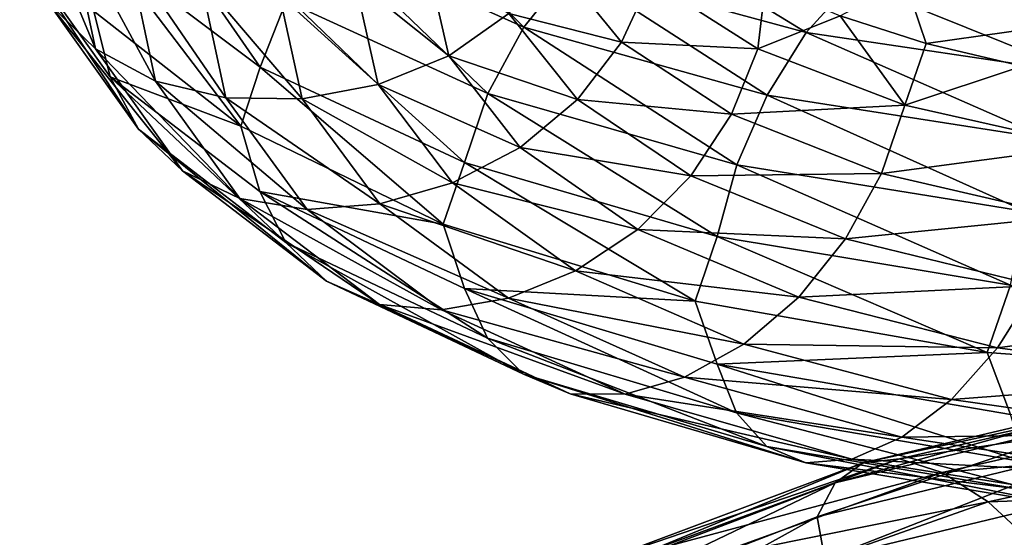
# Model space of a CAD drawing. Header units: metres. Extents: x -109 to 109, y -452 to 89.
# Tile 193 of 256: x -18.64 to -9.53, y -306.61 to -301.82. Entities that reach past the tile are written whole.
import ezdxf

# ---------------------------------------------------------------- set-up
doc = ezdxf.new("R2010")
doc.units = ezdxf.units.M
doc.layers.add('solid_K244270000C71_000', color=7, linetype='CONTINUOUS')
doc.layers.add('solid_k244270000c71_000_02', color=7, linetype='CONTINUOUS')

msp = doc.modelspace()

# ---------------------------------------------------------------- linework, layer by layer
at = {"layer": 'solid_K244270000C71_000'}
for points in [[(-18.623339, -300.444092, 844.080872), (-18.190172, -300.890533, 843.817444), (-17.938681, -302.08551, 846.812988)], [(-18.365858, -301.670044, 847.144653), (-18.623339, -300.444092, 844.080872), (-17.938681, -302.08551, 846.812988)], [(-17.536894, -300.631165, 851.415405), (-17.800262, -301.213043, 851.188354), (-16.416025, -302.255524, 854.068359)], [(-16.173138, -301.643127, 854.259644), (-17.536894, -300.631165, 851.415405), (-16.416025, -302.255524, 854.068359)], [(-18.190172, -300.890533, 843.817444), (-17.627645, -301.233521, 843.616333), (-17.383932, -302.383728, 846.525146)], [(-17.938681, -302.08551, 846.812988), (-18.190172, -300.890533, 843.817444), (-17.383932, -302.383728, 846.525146)], [(-18.639969, -301.170105, 847.49469), (-18.365858, -301.670044, 847.144653), (-17.540287, -302.830872, 850.13446)], [(-17.802076, -302.345795, 850.528748), (-18.639969, -301.170105, 847.49469), (-17.540287, -302.830872, 850.13446)], [(-17.955267, -301.736176, 850.718994), (-18.639969, -301.170105, 847.49469), (-17.802076, -302.345795, 850.528748)], [(-17.800262, -301.213043, 851.188354), (-17.955267, -301.736176, 850.718994), (-16.594194, -302.803009, 853.619629)], [(-16.416025, -302.255524, 854.068359), (-17.800262, -301.213043, 851.188354), (-16.594194, -302.803009, 853.619629)], [(-17.627645, -301.233521, 843.616333), (-16.965837, -301.444427, 843.495483), (-16.731274, -302.538361, 846.30365)], [(-17.383932, -302.383728, 846.525146), (-17.627645, -301.233521, 843.616333), (-16.731274, -302.538361, 846.30365)], [(-18.365858, -301.670044, 847.144653), (-17.938681, -302.08551, 846.812988), (-17.132311, -303.216614, 849.73645)], [(-17.540287, -302.830872, 850.13446), (-18.365858, -301.670044, 847.144653), (-17.132311, -303.216614, 849.73645)], [(-16.594194, -302.803009, 853.619629), (-17.955267, -301.736176, 850.718994), (-17.802076, -302.345795, 850.528748)], [(-17.938681, -302.08551, 846.812988), (-17.383932, -302.383728, 846.525146), (-16.602499, -303.471863, 849.364136)], [(-17.132311, -303.216614, 849.73645), (-17.938681, -302.08551, 846.812988), (-16.602499, -303.471863, 849.364136)], [(-16.594194, -302.803009, 853.619629), (-17.802076, -302.345795, 850.528748), (-16.417698, -303.406708, 853.402344)], [(-14.722394, -303.710358, 856.277344), (-16.594194, -302.803009, 853.619629), (-16.417698, -303.406708, 853.402344)]]:
    msp.add_3dface(points, dxfattribs=at)
at = {"layer": 'solid_k244270000c71_000_02'}
for points in [[(-15.306033, -300.568054, 854.301392), (-15.795653, -301.066071, 854.340393), (-13.975101, -301.884369, 856.890869)], [(-13.541912, -301.342102, 856.782288), (-15.306033, -300.568054, 854.301392), (-13.975101, -301.884369, 856.890869)], [(-13.032723, -300.912323, 856.537231), (-13.541912, -301.342102, 856.782288), (-11.361661, -301.933685, 858.966919)], [(-10.934452, -301.462067, 858.649963), (-13.032723, -300.912323, 856.537231), (-11.361661, -301.933685, 858.966919)], [(-15.795653, -301.066071, 854.340393), (-16.173138, -301.643127, 854.259644), (-14.309076, -302.498474, 856.862793)], [(-13.975101, -301.884369, 856.890869), (-15.795653, -301.066071, 854.340393), (-14.309076, -302.498474, 856.862793)], [(-15.53802, -301.452271, 843.50531), (-14.875436, -301.248749, 843.635254), (-14.669773, -302.150848, 846.131226)], [(-14.669773, -302.150848, 846.131226), (-14.875436, -301.248749, 843.635254), (-14.113879, -301.758484, 846.257202)], [(-14.113879, -301.758484, 846.257202), (-13.6853, -301.271576, 846.463501), (-13.070127, -302.023865, 848.75824)], [(-13.070127, -302.023865, 848.75824), (-13.6853, -301.271576, 846.463501), (-12.806757, -301.448517, 848.988159)], [(-13.541912, -301.342102, 856.782288), (-13.975101, -301.884369, 856.890869), (-11.725106, -302.513824, 859.136047)], [(-11.361661, -301.933685, 858.966919), (-13.541912, -301.342102, 856.782288), (-11.725106, -302.513824, 859.136047)], [(-16.965837, -301.444427, 843.495483), (-16.252058, -301.517365, 843.458496), (-16.027361, -302.547943, 846.159302)], [(-16.731274, -302.538361, 846.30365), (-16.965837, -301.444427, 843.495483), (-16.027361, -302.547943, 846.159302)], [(-16.252058, -301.517365, 843.458496), (-15.53802, -301.452271, 843.50531), (-15.323196, -302.417236, 846.099487)], [(-15.323196, -302.417236, 846.099487), (-15.53802, -301.452271, 843.50531), (-14.669773, -302.150848, 846.131226)], [(-13.070127, -302.023865, 848.75824), (-12.806757, -301.448517, 848.988159), (-11.81084, -302.086853, 851.12854)], [(-11.81084, -302.086853, 851.12854), (-12.806757, -301.448517, 848.988159), (-11.738998, -301.485077, 851.393494)], [(-10.934452, -301.462067, 858.649963), (-11.361661, -301.933685, 858.966919), (-8.830698, -302.311005, 860.792603)], [(-10.448084, -301.459259, 853.754578), (-10.251362, -302.035156, 853.519409), (-11.046815, -301.779297, 852.485657)], [(-8.498655, -301.805939, 860.416931), (-10.934452, -301.462067, 858.649963), (-8.830698, -302.311005, 860.792603)], [(-8.76594, -301.825409, 855.495361), (-10.448084, -301.459259, 853.754578), (-8.945153, -301.381378, 855.991089)], [(-8.76594, -301.825409, 855.495361), (-10.251362, -302.035156, 853.519409), (-10.448084, -301.459259, 853.754578)], [(-16.027361, -302.547943, 846.159302), (-16.252058, -301.517365, 843.458496), (-15.323196, -302.417236, 846.099487)], [(-11.81084, -302.086853, 851.12854), (-11.738998, -301.485077, 851.393494), (-11.046815, -301.779297, 852.485657)], [(-16.173138, -301.643127, 854.259644), (-16.416025, -302.255524, 854.068359), (-14.523971, -303.138367, 856.704102)], [(-14.309076, -302.498474, 856.862793), (-16.173138, -301.643127, 854.259644), (-14.523971, -303.138367, 856.704102)], [(-14.669773, -302.150848, 846.131226), (-14.113879, -301.758484, 846.257202), (-13.47944, -302.55426, 848.613525)], [(-13.47944, -302.55426, 848.613525), (-14.113879, -301.758484, 846.257202), (-13.070127, -302.023865, 848.75824)], [(-10.449562, -302.608612, 853.093872), (-11.81084, -302.086853, 851.12854), (-11.046815, -301.779297, 852.485657)], [(-10.449562, -302.608612, 853.093872), (-11.046815, -301.779297, 852.485657), (-10.251362, -302.035156, 853.519409)], [(-8.76594, -301.825409, 855.495361), (-9.362897, -302.247559, 854.483765), (-10.251362, -302.035156, 853.519409)], [(-13.975101, -301.884369, 856.890869), (-14.309076, -302.498474, 856.862793), (-12.005312, -303.159729, 859.153809)], [(-11.725106, -302.513824, 859.136047), (-13.975101, -301.884369, 856.890869), (-12.005312, -303.159729, 859.153809)], [(-11.361661, -301.933685, 858.966919), (-11.725106, -302.513824, 859.136047), (-9.11318, -302.921478, 861.01123)], [(-8.830698, -302.311005, 860.792603), (-11.361661, -301.933685, 858.966919), (-9.11318, -302.921478, 861.01123)], [(-13.47944, -302.55426, 848.613525), (-13.070127, -302.023865, 848.75824), (-12.053728, -302.690979, 850.935303)], [(-12.053728, -302.690979, 850.935303), (-13.070127, -302.023865, 848.75824), (-11.81084, -302.086853, 851.12854)], [(-12.053728, -302.690979, 850.935303), (-11.81084, -302.086853, 851.12854), (-10.449562, -302.608612, 853.093872)], [(-10.449562, -302.608612, 853.093872), (-10.251362, -302.035156, 853.519409), (-9.362897, -302.247559, 854.483765)], [(-15.323196, -302.417236, 846.099487), (-14.669773, -302.150848, 846.131226), (-14.010346, -303.000214, 848.568237)], [(-14.010346, -303.000214, 848.568237), (-14.669773, -302.150848, 846.131226), (-13.47944, -302.55426, 848.613525)], [(-16.416025, -302.255524, 854.068359), (-16.594194, -302.803009, 853.619629), (-14.722394, -303.710358, 856.277344)], [(-14.523971, -303.138367, 856.704102), (-16.416025, -302.255524, 854.068359), (-14.722394, -303.710358, 856.277344)], [(-8.76718, -302.985901, 854.83252), (-10.449562, -302.608612, 853.093872), (-9.362897, -302.247559, 854.483765)], [(-17.802076, -302.345795, 850.528748), (-17.540287, -302.830872, 850.13446), (-16.176268, -303.878113, 852.966492)], [(-16.417698, -303.406708, 853.402344), (-17.802076, -302.345795, 850.528748), (-16.176268, -303.878113, 852.966492)], [(-17.383932, -302.383728, 846.525146), (-16.731274, -302.538361, 846.30365), (-15.979178, -303.572418, 849.044739)], [(-16.602499, -303.471863, 849.364136), (-17.383932, -302.383728, 846.525146), (-15.979178, -303.572418, 849.044739)], [(-16.027361, -302.547943, 846.159302), (-15.323196, -302.417236, 846.099487), (-14.634397, -303.327179, 848.632202)], [(-14.634397, -303.327179, 848.632202), (-15.323196, -302.417236, 846.099487), (-14.010346, -303.000214, 848.568237)], [(-16.731274, -302.538361, 846.30365), (-16.027361, -302.547943, 846.159302), (-15.30691, -303.520996, 848.795837)], [(-15.979178, -303.572418, 849.044739), (-16.731274, -302.538361, 846.30365), (-15.30691, -303.520996, 848.795837)], [(-15.30691, -303.520996, 848.795837), (-16.027361, -302.547943, 846.159302), (-14.634397, -303.327179, 848.632202)], [(-14.309076, -302.498474, 856.862793), (-14.523971, -303.138367, 856.704102), (-12.185608, -303.823273, 859.023621)], [(-12.005312, -303.159729, 859.153809), (-14.309076, -302.498474, 856.862793), (-12.185608, -303.823273, 859.023621)], [(-14.010346, -303.000214, 848.568237), (-13.47944, -302.55426, 848.613525), (-12.431211, -303.261993, 850.848755)], [(-12.431211, -303.261993, 850.848755), (-13.47944, -302.55426, 848.613525), (-12.053728, -302.690979, 850.935303)], [(-11.725106, -302.513824, 859.136047), (-12.005312, -303.159729, 859.153809), (-9.330967, -303.592957, 861.06665)], [(-9.11318, -302.921478, 861.01123), (-11.725106, -302.513824, 859.136047), (-9.330967, -303.592957, 861.06665)], [(-10.664456, -303.238678, 852.934021), (-12.053728, -302.690979, 850.935303), (-10.449562, -302.608612, 853.093872)], [(-10.664456, -303.238678, 852.934021), (-10.449562, -302.608612, 853.093872), (-8.76718, -302.985901, 854.83252)], [(-12.431211, -303.261993, 850.848755), (-12.053728, -302.690979, 850.935303), (-10.664456, -303.238678, 852.934021)], [(-17.540287, -302.830872, 850.13446), (-17.132311, -303.216614, 849.73645), (-15.800016, -304.236359, 852.506042)], [(-16.176268, -303.878113, 852.966492), (-17.540287, -302.830872, 850.13446), (-15.800016, -304.236359, 852.506042)], [(-14.634397, -303.327179, 848.632202), (-14.010346, -303.000214, 848.568237), (-12.920832, -303.757874, 850.879639)], [(-12.920832, -303.757874, 850.879639), (-14.010346, -303.000214, 848.568237), (-12.431211, -303.261993, 850.848755)], [(-8.947476, -303.638275, 854.701843), (-10.664456, -303.238678, 852.934021), (-8.76718, -302.985901, 854.83252)], [(-14.523971, -303.138367, 856.704102), (-14.722394, -303.710358, 856.277344), (-12.391238, -304.422241, 858.629517)], [(-12.185608, -303.823273, 859.023621), (-14.523971, -303.138367, 856.704102), (-12.391238, -304.422241, 858.629517)], [(-12.005312, -303.159729, 859.153809), (-12.185608, -303.823273, 859.023621), (-9.471099, -304.275635, 860.960022)], [(-9.330967, -303.592957, 861.06665), (-12.005312, -303.159729, 859.153809), (-9.471099, -304.275635, 860.960022)], [(-17.132311, -303.216614, 849.73645), (-16.602499, -303.471863, 849.364136), (-15.311406, -304.451691, 852.054321)], [(-15.800016, -304.236359, 852.506042), (-17.132311, -303.216614, 849.73645), (-15.311406, -304.451691, 852.054321)], [(-12.920832, -303.757874, 850.879639), (-12.431211, -303.261993, 850.848755), (-10.998432, -303.84613, 852.90033)], [(-10.998432, -303.84613, 852.90033), (-12.431211, -303.261993, 850.848755), (-10.664456, -303.238678, 852.934021)], [(-10.998432, -303.84613, 852.90033), (-10.664456, -303.238678, 852.934021), (-8.947476, -303.638275, 854.701843)], [(-15.30691, -303.520996, 848.795837), (-14.634397, -303.327179, 848.632202), (-13.496353, -304.141235, 851.033752)], [(-13.496353, -304.141235, 851.033752), (-14.634397, -303.327179, 848.632202), (-12.920832, -303.757874, 850.879639)], [(-16.417698, -303.406708, 853.402344), (-16.176268, -303.878113, 852.966492), (-14.311845, -304.765808, 855.559326)], [(-14.525449, -304.306427, 856.032654), (-16.417698, -303.406708, 853.402344), (-14.311845, -304.765808, 855.559326)], [(-14.722394, -303.710358, 856.277344), (-16.417698, -303.406708, 853.402344), (-14.525449, -304.306427, 856.032654)], [(-16.602499, -303.471863, 849.364136), (-15.979178, -303.572418, 849.044739), (-14.736558, -304.501984, 851.6427)], [(-15.311406, -304.451691, 852.054321), (-16.602499, -303.471863, 849.364136), (-14.736558, -304.501984, 851.6427)], [(-15.979178, -303.572418, 849.044739), (-15.30691, -303.520996, 848.795837), (-14.116568, -304.393829, 851.295288)], [(-14.116568, -304.393829, 851.295288), (-15.30691, -303.520996, 848.795837), (-13.496353, -304.141235, 851.033752)], [(-14.736558, -304.501984, 851.6427), (-15.979178, -303.572418, 849.044739), (-14.116568, -304.393829, 851.295288)], [(-9.227682, -304.277008, 854.714233), (-10.998432, -303.84613, 852.90033), (-8.947476, -303.638275, 854.701843)], [(-12.391238, -304.422241, 858.629517), (-14.722394, -303.710358, 856.277344), (-14.525449, -304.306427, 856.032654)], [(-13.496353, -304.141235, 851.033752), (-12.920832, -303.757874, 850.879639), (-11.431621, -304.38678, 853.000488)], [(-11.431621, -304.38678, 853.000488), (-12.920832, -303.757874, 850.879639), (-10.998432, -303.84613, 852.90033)], [(-12.185608, -303.823273, 859.023621), (-12.391238, -304.422241, 858.629517), (-9.68961, -304.898438, 860.59137)], [(-9.471099, -304.275635, 860.960022), (-12.185608, -303.823273, 859.023621), (-9.68961, -304.898438, 860.59137)], [(-16.176268, -303.878113, 852.966492), (-15.800016, -304.236359, 852.506042), (-13.97896, -305.099579, 855.042419)], [(-14.311845, -304.765808, 855.559326), (-16.176268, -303.878113, 852.966492), (-13.97896, -305.099579, 855.042419)], [(-11.431621, -304.38678, 853.000488), (-10.998432, -303.84613, 852.90033), (-9.227682, -304.277008, 854.714233)], [(-14.116568, -304.393829, 851.295288), (-13.496353, -304.141235, 851.033752), (-11.940809, -304.820648, 853.236511)], [(-11.940809, -304.820648, 853.236511), (-13.496353, -304.141235, 851.033752), (-11.431621, -304.38678, 853.000488)], [(-15.800016, -304.236359, 852.506042), (-15.311406, -304.451691, 852.054321), (-13.546665, -305.279358, 854.518738)], [(-13.97896, -305.099579, 855.042419), (-15.800016, -304.236359, 852.506042), (-13.546665, -305.279358, 854.518738)], [(-9.591126, -304.855988, 854.874573), (-11.431621, -304.38678, 853.000488), (-9.227682, -304.277008, 854.714233)], [(-9.471099, -304.275635, 860.960022), (-9.68961, -304.898438, 860.59137), (-6.675745, -305.117676, 862.128662)], [(-9.591126, -304.855988, 854.874573), (-9.227682, -304.277008, 854.714233), (-7.172091, -304.527771, 856.240051)], [(-14.525449, -304.306427, 856.032654), (-14.311845, -304.765808, 855.559326), (-12.007635, -305.455505, 857.842407)], [(-12.186849, -305.006165, 858.348022), (-14.525449, -304.306427, 856.032654), (-12.007635, -305.455505, 857.842407)], [(-12.391238, -304.422241, 858.629517), (-14.525449, -304.306427, 856.032654), (-12.186849, -305.006165, 858.348022)], [(-15.311406, -304.451691, 852.054321), (-14.736558, -304.501984, 851.6427), (-13.038073, -305.284729, 854.02356)], [(-13.546665, -305.279358, 854.518738), (-15.311406, -304.451691, 852.054321), (-13.038073, -305.284729, 854.02356)], [(-14.736558, -304.501984, 851.6427), (-14.116568, -304.393829, 851.295288), (-12.48954, -305.125854, 853.586792)], [(-12.48954, -305.125854, 853.586792), (-14.116568, -304.393829, 851.295288), (-11.940809, -304.820648, 853.236511)], [(-9.68961, -304.898438, 860.59137), (-12.391238, -304.422241, 858.629517), (-12.186849, -305.006165, 858.348022)], [(-11.940809, -304.820648, 853.236511), (-11.431621, -304.38678, 853.000488), (-9.591126, -304.855988, 854.874573)], [(-13.038073, -305.284729, 854.02356), (-14.736558, -304.501984, 851.6427), (-12.48954, -305.125854, 853.586792)], [(-7.454574, -305.137512, 856.449585), (-9.591126, -304.855988, 854.874573), (-7.172091, -304.527771, 856.240051)], [(-14.311845, -304.765808, 855.559326), (-13.97896, -305.099579, 855.042419), (-11.728345, -305.768585, 857.276733)], [(-12.007635, -305.455505, 857.842407), (-14.311845, -304.765808, 855.559326), (-11.728345, -305.768585, 857.276733)], [(-12.48954, -305.125854, 853.586792), (-11.940809, -304.820648, 853.236511), (-10.018336, -305.333038, 855.181702)], [(-10.018336, -305.333038, 855.181702), (-11.940809, -304.820648, 853.236511), (-9.591126, -304.855988, 854.874573)], [(-9.68961, -304.898438, 860.59137), (-12.186849, -305.006165, 858.348022), (-9.472063, -305.470886, 860.281616)], [(-10.018336, -305.333038, 855.181702), (-9.591126, -304.855988, 854.874573), (-7.454574, -305.137512, 856.449585)], [(-6.675745, -305.117676, 862.128662), (-9.68961, -304.898438, 860.59137), (-9.472063, -305.470886, 860.281616)], [(-12.186849, -305.006165, 858.348022), (-12.007635, -305.455505, 857.842407), (-9.332772, -305.912476, 859.750061)], [(-9.472063, -305.470886, 860.281616), (-12.186849, -305.006165, 858.348022), (-9.332772, -305.912476, 859.750061)], [(-13.97896, -305.099579, 855.042419), (-13.546665, -305.279358, 854.518738), (-11.365648, -305.918121, 856.690796)], [(-11.728345, -305.768585, 857.276733), (-13.97896, -305.099579, 855.042419), (-11.365648, -305.918121, 856.690796)], [(-13.038073, -305.284729, 854.02356), (-12.48954, -305.125854, 853.586792), (-10.478721, -305.683167, 855.609009)], [(-10.478721, -305.683167, 855.609009), (-12.48954, -305.125854, 853.586792), (-10.018336, -305.333038, 855.181702)], [(-7.786617, -305.649109, 856.814758), (-10.018336, -305.333038, 855.181702), (-7.454574, -305.137512, 856.449585)], [(-13.546665, -305.279358, 854.518738), (-13.038073, -305.284729, 854.02356), (-10.938939, -305.885284, 856.123291)], [(-11.365648, -305.918121, 856.690796), (-13.546665, -305.279358, 854.518738), (-10.938939, -305.885284, 856.123291)], [(-10.938939, -305.885284, 856.123291), (-13.038073, -305.284729, 854.02356), (-10.478721, -305.683167, 855.609009)], [(-8.114451, -305.276642, 821.633789), (-8.308371, -305.433899, 821.040283), (-11.094207, -306.104065, 822.665649)], [(-10.835266, -305.91864, 823.229004), (-8.114451, -305.276642, 821.633789), (-11.094207, -306.104065, 822.665649)], [(-7.862927, -305.275116, 822.256348), (-8.114451, -305.276642, 821.633789), (-10.835266, -305.91864, 823.229004)], [(-10.499404, -305.882965, 823.81134), (-7.862927, -305.275116, 822.256348), (-10.835266, -305.91864, 823.229004)], [(-7.567273, -305.439453, 822.868164), (-7.862927, -305.275116, 822.256348), (-10.499404, -305.882965, 823.81134)], [(-10.478721, -305.683167, 855.609009), (-10.018336, -305.333038, 855.181702), (-7.786617, -305.649109, 856.814758)], [(-12.007635, -305.455505, 857.842407), (-11.728345, -305.768585, 857.276733), (-9.115698, -306.20929, 859.144958)], [(-9.332772, -305.912476, 859.750061), (-12.007635, -305.455505, 857.842407), (-9.115698, -306.20929, 859.144958)], [(-8.308371, -305.433899, 821.040283), (-8.433146, -305.730255, 820.515381), (-11.260819, -306.420837, 822.15918)], [(-11.094207, -306.104065, 822.665649), (-8.308371, -305.433899, 821.040283), (-11.260819, -306.420837, 822.15918)], [(-10.104616, -306.009033, 824.375122), (-7.567273, -305.439453, 822.868164), (-10.499404, -305.882965, 823.81134)], [(-7.24866, -305.75116, 823.430969), (-7.567273, -305.439453, 822.868164), (-10.104616, -306.009033, 824.375122)], [(-8.144444, -306.035065, 857.304871), (-10.478721, -305.683167, 855.609009), (-7.786617, -305.649109, 856.814758)], [(-11.260819, -306.420837, 822.15918), (-8.433146, -305.730255, 820.515381), (-11.190014, -306.810516, 821.659058)], [(-8.433146, -305.730255, 820.515381), (-8.345735, -306.125519, 820.036255), (-11.190014, -306.810516, 821.659058)], [(-10.938939, -305.885284, 856.123291), (-10.478721, -305.683167, 855.609009), (-8.144444, -306.035065, 857.304871)], [(-11.728345, -305.768585, 857.276733), (-11.365648, -305.918121, 856.690796), (-8.833797, -306.3349, 858.508545)], [(-9.115698, -306.20929, 859.144958), (-11.728345, -305.768585, 857.276733), (-8.833797, -306.3349, 858.508545)], [(-9.679171, -306.280945, 824.885559), (-7.24866, -305.75116, 823.430969), (-10.104616, -306.009033, 824.375122)], [(-6.930162, -306.18457, 823.906372), (-7.24866, -305.75116, 823.430969), (-9.679171, -306.280945, 824.885559)], [(-10.835266, -305.91864, 823.229004), (-11.094207, -306.104065, 822.665649), (-13.538664, -307.035126, 824.670044)], [(-13.22267, -306.814453, 825.195007), (-10.835266, -305.91864, 823.229004), (-13.538664, -307.035126, 824.670044)], [(-10.499404, -305.882965, 823.81134), (-10.835266, -305.91864, 823.229004), (-13.22267, -306.814453, 825.195007)], [(-12.812804, -306.735962, 825.726135), (-10.499404, -305.882965, 823.81134), (-13.22267, -306.814453, 825.195007)], [(-10.104616, -306.009033, 824.375122), (-10.499404, -305.882965, 823.81134), (-12.812804, -306.735962, 825.726135)], [(-11.365648, -305.918121, 856.690796), (-10.938939, -305.885284, 856.123291), (-8.502143, -306.271637, 857.882141)], [(-8.833797, -306.3349, 858.508545), (-11.365648, -305.918121, 856.690796), (-8.502143, -306.271637, 857.882141)], [(-8.502143, -306.271637, 857.882141), (-10.938939, -305.885284, 856.123291), (-8.144444, -306.035065, 857.304871)], [(-12.331031, -306.814087, 826.228638), (-10.104616, -306.009033, 824.375122), (-12.812804, -306.735962, 825.726135)], [(-9.679171, -306.280945, 824.885559), (-10.104616, -306.009033, 824.375122), (-12.331031, -306.814087, 826.228638)], [(-11.094207, -306.104065, 822.665649), (-11.260819, -306.420837, 822.15918), (-13.741987, -307.377411, 824.186951)], [(-13.538664, -307.035126, 824.670044), (-11.094207, -306.104065, 822.665649), (-13.741987, -307.377411, 824.186951)], [(-11.190014, -306.810516, 821.659058), (-8.345735, -306.125519, 820.036255), (-8.434004, -306.666748, 819.825806)], [(-9.25388, -306.675751, 825.308167), (-6.930162, -306.18457, 823.906372), (-9.679171, -306.280945, 824.885559)], [(-11.811844, -307.036072, 826.672241), (-9.679171, -306.280945, 824.885559), (-12.331031, -306.814087, 826.228638)], [(-9.25388, -306.675751, 825.308167), (-9.679171, -306.280945, 824.885559), (-11.811844, -307.036072, 826.672241)], [(-13.741987, -307.377411, 824.186951), (-11.260819, -306.420837, 822.15918), (-13.706049, -307.77005, 823.678772)], [(-11.260819, -306.420837, 822.15918), (-11.190014, -306.810516, 821.659058), (-13.706049, -307.77005, 823.678772)]]:
    msp.add_3dface(points, dxfattribs=at)

doc.saveas('drawing.dxf')
